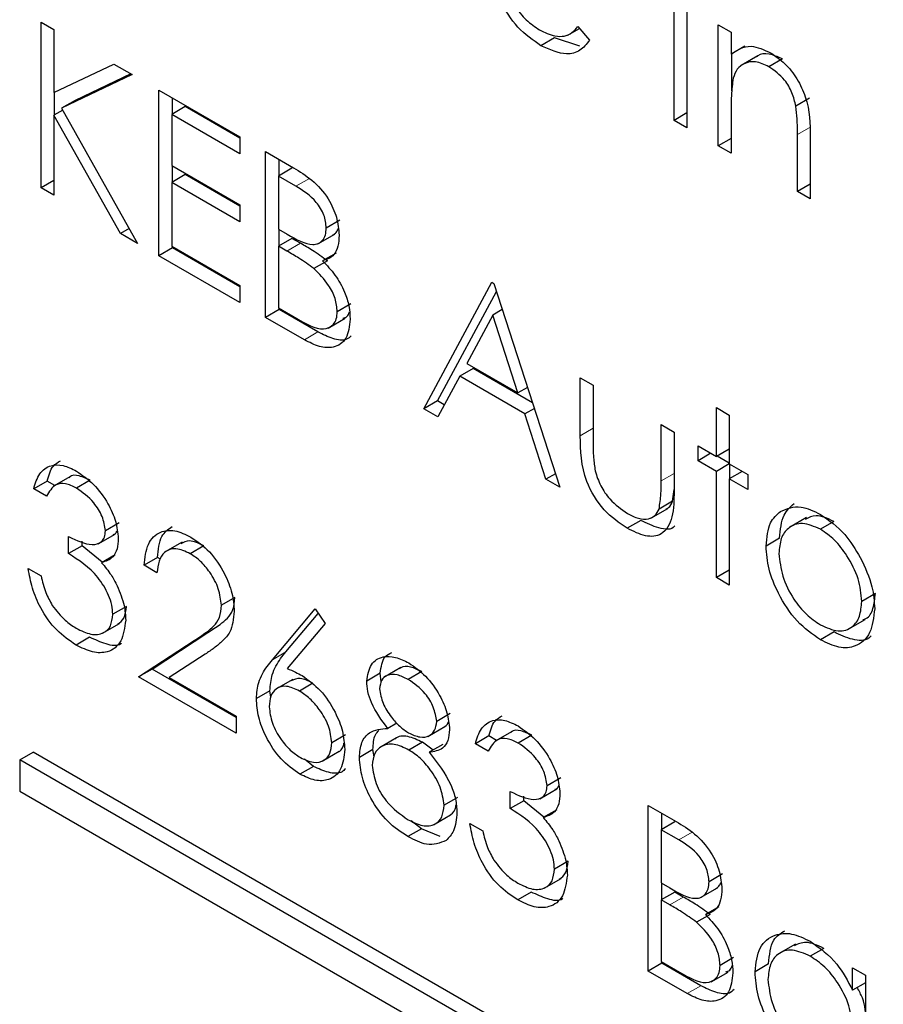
# Paper-space layout 'Blatt4' of a CAD drawing. Header units: millimetres. Extents: x 5 to 418, y 2 to 292.
# Tile 42 of 111: x 116.311 to 117.061, y 192.192 to 193.048. Entities that reach past the tile are written whole.
import ezdxf

# ---------------------------------------------------------------- set-up
doc = ezdxf.new("R2010")
doc.units = ezdxf.units.MM

psp = doc.layouts.new('Blatt4')

# ---------------------------------------------------------------- linework, layer by layer
at = {"color": 7, "linetype": 'Continuous', "lineweight": 25}
for p, q in [((116.87954, 192.96007), (116.87954, 193.06532)), ((116.89074, 193.05886), (116.89074, 192.95361)), ((116.32947, 193.04551), (116.34067, 193.03905)), ((116.32947, 192.90148), (116.32947, 193.04551)), ((116.34067, 193.03905), (116.34067, 192.9842)), ((116.78724, 193.03415), (116.79734, 193.03998)), ((116.79604, 193.04151), (116.80599, 193.02974)), ((116.91792, 193.04317), (116.92912, 193.0367)), ((116.91792, 192.93791), (116.91792, 193.04317)), ((116.77567, 193.03179), (116.76389, 193.02499)), ((116.79774, 193.02463), (116.77567, 193.03179)), ((116.92912, 193.0367), (116.92912, 193.01772)), ((116.9409, 193.02452), (116.92912, 193.01772)), ((116.92971, 192.98566), (116.92971, 193.01806)), ((116.95244, 193.01628), (116.9377, 193.00777)), ((116.97363, 193.01353), (116.96185, 193.00673)), ((116.34067, 192.9842), (116.39266, 193.00903)), ((116.39266, 193.00903), (116.40862, 192.99982)), ((116.40862, 192.99982), (116.34734, 192.97057)), ((116.40751, 193.00046), (116.35912, 192.97737)), ((116.34126, 192.96486), (116.34126, 192.98448)), ((116.43181, 192.98643), (116.50217, 192.94581)), ((116.43181, 192.8424), (116.43181, 192.98643)), ((116.4436, 192.96554), (116.4436, 192.97963)), ((116.99714, 192.97924), (116.98536, 192.97244)), ((116.35912, 192.97737), (116.34734, 192.97057)), ((116.34734, 192.97057), (116.41342, 192.85302)), ((116.45479, 192.972), (116.443, 192.9652)), ((116.50217, 192.94465), (116.45479, 192.972)), ((116.34827, 192.96891), (116.34067, 192.96452)), ((116.34067, 192.96452), (116.34067, 192.89502)), ((116.39851, 192.86163), (116.34067, 192.96452)), ((116.443, 192.9652), (116.443, 192.92088)), ((116.50217, 192.93104), (116.443, 192.9652)), ((116.89074, 192.96653), (116.87954, 192.96007)), ((116.92912, 192.96951), (116.92912, 192.93145)), ((116.89074, 192.95361), (116.87954, 192.96007)), ((116.50217, 192.94581), (116.50217, 192.93104)), ((116.98668, 192.89822), (116.98668, 192.94773)), ((116.99787, 192.94551), (116.99787, 192.89176)), ((116.92912, 192.94438), (116.91792, 192.93791)), ((116.92912, 192.93145), (116.91792, 192.93791)), ((116.52456, 192.93289), (116.54889, 192.91884)), ((116.52456, 192.78886), (116.52456, 192.93289)), ((116.443, 192.92088), (116.50217, 192.88672)), ((116.4436, 192.90645), (116.4436, 192.92054)), ((116.53634, 192.912), (116.53634, 192.92609)), ((116.45479, 192.91291), (116.443, 192.90611)), ((116.50217, 192.88556), (116.45479, 192.91291)), ((116.54753, 192.91846), (116.53575, 192.91166)), ((116.53575, 192.91166), (116.53575, 192.86549)), ((116.55094, 192.90289), (116.53575, 192.91166)), ((116.34067, 192.90794), (116.32947, 192.90148)), ((116.443, 192.90611), (116.443, 192.85071)), ((116.50217, 192.87195), (116.443, 192.90611)), ((116.99787, 192.90468), (116.98668, 192.89822)), ((116.34067, 192.89502), (116.32947, 192.90148)), ((116.99787, 192.89176), (116.98668, 192.89822)), ((116.50217, 192.88672), (116.50217, 192.87195)), ((116.58911, 192.87328), (116.57732, 192.86648)), ((116.40611, 192.86602), (116.39851, 192.86163)), ((116.41342, 192.85302), (116.39851, 192.86163)), ((116.53575, 192.86549), (116.54327, 192.86115)), ((116.53634, 192.85106), (116.53634, 192.86515)), ((116.56991, 192.85273), (116.58465, 192.86124)), ((116.443, 192.85071), (116.50217, 192.81656)), ((116.54753, 192.85752), (116.53575, 192.85072)), ((116.53575, 192.85072), (116.53575, 192.79717)), ((116.54317, 192.84644), (116.53575, 192.85072)), ((116.55495, 192.85324), (116.54753, 192.85752)), ((116.4436, 192.8492), (116.43181, 192.8424)), ((116.50217, 192.80178), (116.43181, 192.8424)), ((116.4436, 192.8492), (116.4436, 192.85037)), ((116.50217, 192.81539), (116.4436, 192.8492)), ((116.58589, 192.84476), (116.5741, 192.83796)), ((116.57829, 192.83807), (116.56651, 192.83126)), ((116.50217, 192.81656), (116.50217, 192.80178)), ((116.66207, 192.70947), (116.72124, 192.81935)), ((116.72124, 192.81935), (116.72284, 192.81842)), ((116.72284, 192.81842), (116.7804, 192.64116)), ((116.67386, 192.71628), (116.7251, 192.81144)), ((116.5987, 192.80055), (116.58692, 192.79374)), ((116.53634, 192.79566), (116.52456, 192.78886)), ((116.53575, 192.79717), (116.55169, 192.78797)), ((116.53634, 192.79566), (116.53634, 192.79683)), ((116.57007, 192.77619), (116.53634, 192.79566)), ((116.72191, 192.79088), (116.69933, 192.7489)), ((116.73022, 192.79568), (116.72191, 192.79088)), ((116.7439, 192.72317), (116.72191, 192.79088)), ((116.55829, 192.76939), (116.52456, 192.78886)), ((116.57906, 192.77954), (116.59379, 192.78804)), ((116.69933, 192.7489), (116.7439, 192.72317)), ((116.70504, 192.74444), (116.69326, 192.73764)), ((116.75651, 192.71472), (116.70504, 192.74444)), ((116.69326, 192.73764), (116.67429, 192.70242)), ((116.7498, 192.705), (116.69326, 192.73764)), ((116.79799, 192.73626), (116.80919, 192.7298)), ((116.79799, 192.68597), (116.79799, 192.73626)), ((116.75221, 192.72797), (116.7439, 192.72317)), ((116.80919, 192.7298), (116.80919, 192.68098)), ((116.67386, 192.71628), (116.66207, 192.70947)), ((116.67988, 192.7128), (116.67386, 192.71628)), ((116.67429, 192.70242), (116.66207, 192.70947)), ((116.75811, 192.7098), (116.7498, 192.705)), ((116.91632, 192.71042), (116.92752, 192.70396)), ((116.91632, 192.66795), (116.91632, 192.71042)), ((116.76824, 192.64819), (116.7498, 192.705)), ((116.92752, 192.70396), (116.92752, 192.66149)), ((116.86835, 192.69564), (116.87954, 192.68918)), ((116.86835, 192.64683), (116.86835, 192.69564)), ((116.87954, 192.68918), (116.87954, 192.63794)), ((116.90033, 192.67718), (116.91632, 192.66795)), ((116.90033, 192.66426), (116.90033, 192.67718)), ((116.92752, 192.67441), (116.91632, 192.66795)), ((116.91153, 192.67072), (116.90033, 192.66426)), ((116.91632, 192.65502), (116.90033, 192.66426)), ((116.92752, 192.66217), (116.91691, 192.66829)), ((116.92752, 192.66149), (116.91632, 192.65502)), ((116.91632, 192.5627), (116.91632, 192.65502)), ((116.92752, 192.66149), (116.94351, 192.65226)), ((116.93871, 192.65503), (116.92752, 192.64856)), ((116.92811, 192.6489), (116.92811, 192.66115)), ((116.33486, 192.64663), (116.32308, 192.63983)), ((116.34158, 192.64275), (116.33486, 192.64663)), ((116.35515, 192.65058), (116.34042, 192.64208)), ((116.37214, 192.64727), (116.36035, 192.64046)), ((116.77656, 192.65299), (116.76824, 192.64819)), ((116.7804, 192.64116), (116.76824, 192.64819)), ((116.92752, 192.64856), (116.92752, 192.55624)), ((116.94351, 192.63933), (116.92752, 192.64856)), ((116.94351, 192.65226), (116.94351, 192.63933)), ((116.33427, 192.63336), (116.32308, 192.63983)), ((116.87829, 192.62905), (116.87954, 192.63919)), ((116.87829, 192.62905), (116.8665, 192.62224)), ((116.85935, 192.61436), (116.87408, 192.62287)), ((116.85063, 192.61238), (116.83884, 192.60558)), ((116.99463, 192.61481), (116.9799, 192.60631)), ((117.01845, 192.61152), (117.00667, 192.60472)), ((116.39722, 192.6102), (116.38544, 192.60339)), ((116.35346, 192.58351), (116.35346, 192.59828)), ((116.36524, 192.59031), (116.36524, 192.59436)), ((116.37904, 192.59205), (116.39377, 192.60055)), ((116.97128, 192.59692), (116.9595, 192.59011)), ((116.36524, 192.59031), (116.35346, 192.58351)), ((116.38272, 192.57603), (116.36524, 192.59031)), ((116.45199, 192.59357), (116.43726, 192.58506)), ((116.4709, 192.59025), (116.45912, 192.58345)), ((116.39385, 192.58245), (116.38207, 192.57565)), ((116.4308, 192.58016), (116.41902, 192.57336)), ((116.43318, 192.57879), (116.4308, 192.58016)), ((116.31828, 192.57058), (116.32947, 192.56412)), ((116.43021, 192.5669), (116.41902, 192.57336)), ((116.92752, 192.56916), (116.91632, 192.5627)), ((116.92752, 192.55624), (116.91632, 192.5627)), ((116.49796, 192.54543), (116.48618, 192.53863)), ((117.05443, 192.54883), (117.04265, 192.54202)), ((116.40362, 192.53769), (116.39183, 192.53089)), ((116.5305, 192.49129), (116.56773, 192.53552)), ((116.56773, 192.53552), (116.57635, 192.52273)), ((116.54229, 192.49809), (116.57042, 192.53152)), ((117.03074, 192.51778), (117.04547, 192.52628)), ((116.38282, 192.51433), (116.39755, 192.52283)), ((116.57635, 192.52273), (116.54339, 192.48356)), ((116.37166, 192.5109), (116.35988, 192.5041)), ((116.42601, 192.48322), (116.47438, 192.5149)), ((117.0185, 192.51547), (117.00672, 192.50867)), ((116.41422, 192.47642), (116.46259, 192.5081)), ((116.47214, 192.49622), (116.44093, 192.47577)), ((116.42601, 192.48322), (116.41422, 192.47642)), ((116.49897, 192.4411), (116.42601, 192.48322)), ((116.6421, 192.48453), (116.62737, 192.47602)), ((116.49897, 192.42749), (116.41422, 192.47642)), ((116.44093, 192.47577), (116.49897, 192.44226)), ((116.54815, 192.47421), (116.53342, 192.46571)), ((116.62429, 192.47952), (116.6125, 192.47271)), ((116.62514, 192.47219), (116.62429, 192.47952)), ((116.66022, 192.48096), (116.64843, 192.47416)), ((116.56575, 192.47087), (116.55396, 192.46407)), ((116.52835, 192.4643), (116.51656, 192.4575)), ((116.52909, 192.45878), (116.52835, 192.4643)), ((116.49897, 192.44226), (116.49897, 192.42749)), ((116.68505, 192.44453), (116.67327, 192.43772)), ((116.6386, 192.43622), (116.63072, 192.43167)), ((116.6657, 192.42466), (116.68044, 192.43317)), ((116.59391, 192.42594), (116.58212, 192.41913)), ((116.63831, 192.42334), (116.62358, 192.41483)), ((116.71863, 192.42508), (116.70685, 192.41828)), ((116.72535, 192.4212), (116.71863, 192.42508)), ((116.73892, 192.42904), (116.72419, 192.42053)), ((116.75591, 192.42572), (116.74413, 192.41892)), ((116.66094, 192.41961), (116.64916, 192.41281)), ((116.67015, 192.41284), (116.66094, 192.41961)), ((116.67853, 192.41768), (116.66675, 192.41088)), ((116.71804, 192.41182), (116.70685, 192.41828)), ((116.31093, 192.40423), (116.32272, 192.41104)), ((118.91544, 190.91429), (116.32272, 192.41104)), ((116.57379, 192.40326), (116.58852, 192.41177)), ((116.61789, 192.41322), (116.60611, 192.40641)), ((116.61885, 192.40692), (116.61789, 192.41322)), ((118.90366, 190.90748), (116.31093, 192.40423)), ((116.31093, 192.40423), (116.31093, 192.37701)), ((116.56612, 192.39864), (116.55434, 192.39184)), ((116.56612, 192.39864), (116.5584, 192.40502)), ((116.781, 192.38865), (116.76921, 192.38185)), ((116.31093, 192.37701), (118.90366, 190.88027)), ((116.69145, 192.37168), (116.67966, 192.36487)), ((116.73723, 192.36196), (116.73723, 192.37674)), ((116.74901, 192.36877), (116.74901, 192.37281)), ((116.76281, 192.3705), (116.77754, 192.37901)), ((116.74901, 192.36877), (116.73723, 192.36196)), ((116.76649, 192.35448), (116.74901, 192.36877)), ((116.85716, 192.36474), (116.88149, 192.3507)), ((116.85716, 192.22072), (116.85716, 192.36474)), ((116.67046, 192.34788), (116.68519, 192.35638)), ((116.77762, 192.36091), (116.76584, 192.3541)), ((116.86894, 192.34385), (116.86894, 192.35794)), ((116.66009, 192.34439), (116.65109, 192.35122)), ((116.70205, 192.34903), (116.71324, 192.34257)), ((116.88014, 192.35031), (116.86835, 192.34351)), ((116.66009, 192.34439), (116.64831, 192.33759)), ((116.67616, 192.33781), (116.66009, 192.34439)), ((116.86835, 192.34351), (116.86835, 192.29735)), ((116.88354, 192.33474), (116.86835, 192.34351)), ((116.78739, 192.31614), (116.77561, 192.30934)), ((116.92171, 192.30514), (116.90993, 192.29833)), ((116.76659, 192.29278), (116.78132, 192.30129)), ((116.86835, 192.29735), (116.87587, 192.29301)), ((116.86894, 192.28292), (116.86894, 192.29701)), ((116.75544, 192.28935), (116.74365, 192.28255)), ((116.88014, 192.28938), (116.86835, 192.28258)), ((116.88756, 192.2851), (116.88014, 192.28938)), ((116.90252, 192.28459), (116.91725, 192.29309)), ((116.86835, 192.28258), (116.86835, 192.22903)), ((116.87577, 192.27829), (116.86835, 192.28258)), ((116.91089, 192.26992), (116.89911, 192.26312)), ((116.91849, 192.27662), (116.9067, 192.26981)), ((116.98496, 192.2442), (116.97023, 192.2357)), ((117.00971, 192.24043), (116.99792, 192.23363)), ((116.86894, 192.22752), (116.85716, 192.22072)), ((116.86835, 192.22903), (116.88429, 192.21982)), ((116.86894, 192.22752), (116.86894, 192.22868)), ((116.90267, 192.20805), (116.86894, 192.22752)), ((116.93131, 192.2324), (116.91952, 192.2256)), ((116.96169, 192.22689), (116.9499, 192.22009)), ((116.89089, 192.20124), (116.85716, 192.22072)), ((116.91166, 192.21139), (116.92639, 192.21989)), ((117.03465, 192.20403), (117.03465, 192.2235)), ((117.03465, 192.2235), (117.04585, 192.21704)), ((117.04585, 192.21049), (117.03465, 192.20403)), ((117.04585, 192.21704), (117.04585, 192.11179))]:
    psp.add_line(p, q, dxfattribs=at)
at = {"color": 7, "linetype": 'Continuous', "lineweight": 18}
for p, q in [((116.99847, 192.95453), (116.98668, 192.94773)), ((116.56273, 192.90969), (116.55094, 192.90289)), ((116.55495, 192.85324), (116.54317, 192.84644)), ((116.57007, 192.77619), (116.55829, 192.76939)), ((116.80919, 192.69243), (116.79799, 192.68597)), ((116.87954, 192.65329), (116.86835, 192.64683)), ((116.47438, 192.5149), (116.46259, 192.5081)), ((116.54229, 192.49809), (116.5305, 192.49129)), ((116.89533, 192.34154), (116.88354, 192.33474)), ((116.88756, 192.2851), (116.87577, 192.27829)), ((116.90267, 192.20805), (116.89089, 192.20124))]:
    psp.add_line(p, q, dxfattribs=at)
at = {"color": 7, "linetype": 'Continuous', "lineweight": 25}
for points, knots in [([(116.76389, 193.02499), (116.75695, 193.02971), (116.74311, 193.03914), (116.7282, 193.06311), (116.71953, 193.0861), (116.71854, 193.09913), (116.71804, 193.10564)], [0, 0, 0, 0, 0.279885, 0.558859, 0.779462, 1, 1, 1, 1]), ([(116.72923, 193.0967), (116.72981, 193.09066), (116.73095, 193.07861), (116.73977, 193.06062), (116.75084, 193.04655), (116.7586, 193.04133), (116.76249, 193.03872)], [0, 0, 0, 0, 0.279963, 0.559359, 0.779526, 1, 1, 1, 1]), ([(116.76249, 193.03872), (116.76708, 193.03659), (116.77465, 193.03307), (116.7843, 193.0328), (116.79098, 193.03595), (116.79435, 193.03965), (116.79604, 193.04151)], [0, 0, 0, 0, 0.339465, 0.559626, 0.779498, 1, 1, 1, 1]), ([(116.80599, 193.02974), (116.80344, 193.02644), (116.79836, 193.01986), (116.78402, 193.01591), (116.77152, 193.02155), (116.76389, 193.02499)], [0, 0, 0, 0, 0.280919, 0.561407, 1, 1, 1, 1]), ([(116.92912, 193.01772), (116.93443, 193.02127), (116.94395, 193.02762), (116.95772, 193.02131), (116.96379, 193.01853)], [0, 0, 0, 0, 0.559141, 1, 1, 1, 1]), ([(116.97363, 193.01353), (116.96973, 193.01527), (116.96191, 193.01875), (116.95428, 193.01791), (116.95146, 193.0155), (116.95111, 193.0152)], [0, 0, 0, 0, 0.46626, 0.932968, 1, 1, 1, 1]), ([(116.96379, 193.01853), (116.96788, 193.01576), (116.97605, 193.01022), (116.98678, 192.99644), (116.99766, 192.97334), (116.99779, 192.95699), (116.99787, 192.94551)], [0, 0, 0, 0, 0.187021, 0.37389, 0.56061, 1, 1, 1, 1]), ([(116.96185, 193.00673), (116.95789, 193.00853), (116.94999, 193.01215), (116.94072, 193.0101), (116.93397, 193.00511), (116.93188, 192.99954), (116.93084, 192.99676)], [0, 0, 0, 0, 0.279553, 0.559373, 0.779703, 1, 1, 1, 1]), ([(116.98536, 192.97244), (116.98446, 192.97631), (116.98268, 192.98402), (116.97457, 192.99792), (116.96667, 193.00339), (116.96185, 193.00673)], [0, 0, 0, 0, 0.281192, 0.561331, 1, 1, 1, 1]), ([(116.93084, 192.99676), (116.93022, 192.99187), (116.9291, 192.98314), (116.92911, 192.97368), (116.92912, 192.96951)], [0, 0, 0, 0, 0.559658, 1, 1, 1, 1]), ([(116.98668, 192.94773), (116.9867, 192.95221), (116.98675, 192.96021), (116.98578, 192.9687), (116.98536, 192.97244)], [0, 0, 0, 0, 0.560255, 1, 1, 1, 1]), ([(116.54889, 192.91884), (116.55423, 192.91563), (116.56487, 192.90923), (116.57893, 192.89377), (116.58711, 192.87558), (116.58805, 192.86538), (116.58852, 192.86028)], [0, 0, 0, 0, 0.281317, 0.559922, 0.779935, 1, 1, 1, 1]), ([(116.57732, 192.86648), (116.57696, 192.87023), (116.57642, 192.87588), (116.57247, 192.88365), (116.56502, 192.89411), (116.55719, 192.89899), (116.55094, 192.90289)], [0, 0, 0, 0, 0.249284, 0.374925, 0.500645, 1, 1, 1, 1]), ([(116.54327, 192.86115), (116.5511, 192.85665), (116.5609, 192.85102), (116.57056, 192.85275), (116.57431, 192.85559), (116.57687, 192.86015), (116.57717, 192.86437), (116.57732, 192.86648)], [0, 0, 0, 0, 0.498607, 0.624009, 0.749401, 0.874736, 1, 1, 1, 1]), ([(116.58852, 192.86028), (116.58831, 192.857), (116.58788, 192.85045), (116.58377, 192.84127), (116.57776, 192.83921), (116.5741, 192.83796)], [0, 0, 0, 0, 0.280867, 0.561527, 1, 1, 1, 1]), ([(116.58306, 192.86056), (116.5841, 192.86115), (116.5861, 192.86231), (116.58713, 192.86477), (116.58763, 192.86597)], [0, 0, 0, 0, 0.513084, 1, 1, 1, 1]), ([(116.57829, 192.83807), (116.57395, 192.84119), (116.5662, 192.84677), (116.55839, 192.85126), (116.55495, 192.85324)], [0, 0, 0, 0, 0.559734, 1, 1, 1, 1]), ([(116.56651, 192.83126), (116.56217, 192.83439), (116.55442, 192.83997), (116.54661, 192.84446), (116.54317, 192.84644)], [0, 0, 0, 0, 0.559734, 1, 1, 1, 1]), ([(116.5741, 192.83796), (116.57784, 192.83405), (116.5853, 192.82625), (116.59316, 192.81206), (116.59742, 192.79859), (116.59788, 192.79105), (116.59811, 192.78728)], [0, 0, 0, 0, 0.280382, 0.559606, 0.779765, 1, 1, 1, 1]), ([(116.58692, 192.79374), (116.58654, 192.79749), (116.5858, 192.80499), (116.57858, 192.81943), (116.57108, 192.82678), (116.56651, 192.83126)], [0, 0, 0, 0, 0.279944, 0.560429, 1, 1, 1, 1]), ([(116.55169, 192.78797), (116.55984, 192.78328), (116.57206, 192.77624), (116.58281, 192.78108), (116.58641, 192.78721), (116.58675, 192.79156), (116.58692, 192.79374)], [0, 0, 0, 0, 0.49936, 0.748736, 0.874399, 1, 1, 1, 1]), ([(116.59183, 192.78809), (116.59309, 192.78846), (116.59571, 192.78921), (116.59685, 192.79211), (116.59744, 192.79362)], [0, 0, 0, 0, 0.481247, 1, 1, 1, 1]), ([(116.59811, 192.78728), (116.59737, 192.78125), (116.59589, 192.76919), (116.58467, 192.76197), (116.57146, 192.76265), (116.56268, 192.76714), (116.55829, 192.76939)], [0, 0, 0, 0, 0.279141, 0.558654, 0.779059, 1, 1, 1, 1]), ([(116.59906, 192.77273), (116.59779, 192.77161), (116.59377, 192.76809), (116.58307, 192.76973), (116.57441, 192.77404), (116.57007, 192.77619)], [0, 0, 0, 0, 0.189252, 0.594134, 1, 1, 1, 1]), ([(116.83884, 192.60558), (116.83191, 192.61022), (116.81808, 192.61946), (116.7987, 192.65171), (116.79826, 192.67296), (116.79799, 192.68597)], [0, 0, 0, 0, 0.28097, 0.559785, 1, 1, 1, 1]), ([(116.80919, 192.68098), (116.80917, 192.67636), (116.80915, 192.6681), (116.81041, 192.65924), (116.81096, 192.65535)], [0, 0, 0, 0, 0.560377, 1, 1, 1, 1]), ([(116.33486, 192.64663), (116.33617, 192.65155), (116.33831, 192.65963), (116.3442, 192.66291), (116.3465, 192.66419)], [0, 0, 0, 0, 0.609349, 1, 1, 1, 1]), ([(116.32308, 192.63983), (116.32451, 192.64454), (116.32738, 192.65394), (116.33691, 192.66068), (116.34845, 192.66105), (116.35628, 192.65723), (116.3602, 192.65532)], [0, 0, 0, 0, 0.280288, 0.55968, 0.779747, 1, 1, 1, 1]), ([(116.3602, 192.65532), (116.36525, 192.65178), (116.37535, 192.6447), (116.38743, 192.62848), (116.3951, 192.61149), (116.39612, 192.60174), (116.39663, 192.59687)], [0, 0, 0, 0, 0.280085, 0.559868, 0.780099, 1, 1, 1, 1]), ([(116.81096, 192.65535), (116.81234, 192.65102), (116.81509, 192.64237), (116.82512, 192.62817), (116.83371, 192.62213), (116.83894, 192.61845)], [0, 0, 0, 0, 0.280117, 0.560544, 1, 1, 1, 1]), ([(116.37214, 192.64727), (116.36897, 192.64873), (116.36263, 192.65166), (116.35585, 192.65207), (116.35399, 192.64971), (116.35384, 192.64952)], [0, 0, 0, 0, 0.479358, 0.957166, 1, 1, 1, 1]), ([(116.8665, 192.62224), (116.86718, 192.6266), (116.8684, 192.6344), (116.86837, 192.64302), (116.86835, 192.64683)], [0, 0, 0, 0, 0.559371, 1, 1, 1, 1]), ([(116.36035, 192.64046), (116.35711, 192.64204), (116.35063, 192.64518), (116.34032, 192.64393), (116.33657, 192.63737), (116.33427, 192.63336)], [0, 0, 0, 0, 0.280636, 0.560364, 1, 1, 1, 1]), ([(116.38544, 192.60339), (116.38481, 192.60753), (116.38354, 192.61583), (116.37399, 192.63067), (116.36552, 192.63675), (116.36035, 192.64046)], [0, 0, 0, 0, 0.278859, 0.560074, 1, 1, 1, 1]), ([(116.87954, 192.63794), (116.87944, 192.63014), (116.87924, 192.61462), (116.87047, 192.59915), (116.85487, 192.5975), (116.84419, 192.60288), (116.83884, 192.60558)], [0, 0, 0, 0, 0.281501, 0.559646, 0.779298, 1, 1, 1, 1]), ([(116.87242, 192.62236), (116.87319, 192.62268), (116.8759, 192.6238), (116.87729, 192.62686), (116.87829, 192.62905)], [0, 0, 0, 0, 0.285818, 1, 1, 1, 1]), ([(116.83894, 192.61845), (116.84219, 192.61679), (116.84867, 192.61349), (116.85697, 192.61321), (116.86327, 192.61609), (116.86542, 192.62019), (116.8665, 192.62224)], [0, 0, 0, 0, 0.28027, 0.560007, 0.780074, 1, 1, 1, 1]), ([(116.9595, 192.59011), (116.96016, 192.59749), (116.96134, 192.61067), (116.96873, 192.61731), (116.97199, 192.62023)], [0, 0, 0, 0, 0.559285, 1, 1, 1, 1]), ([(116.97128, 192.59692), (116.97194, 192.60429), (116.97312, 192.61748), (116.98052, 192.62411), (116.98377, 192.62704)], [0, 0, 0, 0, 0.559285, 1, 1, 1, 1]), ([(116.97199, 192.62023), (116.97762, 192.62262), (116.9877, 192.6269), (117.0009, 192.62046), (117.00672, 192.61761)], [0, 0, 0, 0, 0.55888, 1, 1, 1, 1]), ([(116.88013, 192.60776), (116.88008, 192.60768), (116.87754, 192.60364), (116.86613, 192.60501), (116.8558, 192.60992), (116.85063, 192.61238)], [0, 0, 0, 0, 0.010224, 0.503933, 1, 1, 1, 1]), ([(117.01845, 192.61152), (117.01303, 192.61403), (117.00342, 192.61849), (116.99652, 192.61483), (116.99351, 192.61323)], [0, 0, 0, 0, 0.5643768, 1, 1, 1, 1]), ([(117.00672, 192.61761), (117.01412, 192.61245), (117.02734, 192.60322), (117.03706, 192.5873), (117.04135, 192.58028)], [0, 0, 0, 0, 0.559182, 1, 1, 1, 1]), ([(116.35346, 192.59828), (116.3605, 192.59497), (116.37107, 192.59), (116.3814, 192.59248), (116.38494, 192.59761), (116.38527, 192.60146), (116.38544, 192.60339)], [0, 0, 0, 0, 0.499418, 0.749016, 0.874544, 1, 1, 1, 1]), ([(116.39201, 192.60029), (116.39268, 192.60041), (116.39435, 192.6007), (116.39509, 192.60242), (116.39554, 192.60346)], [0, 0, 0, 0, 0.399149, 1, 1, 1, 1]), ([(116.41902, 192.57336), (116.41975, 192.57994), (116.4212, 192.59309), (116.43184, 192.60295), (116.44538, 192.60474), (116.45492, 192.60017), (116.45969, 192.59789)], [0, 0, 0, 0, 0.280029, 0.559515, 0.779668, 1, 1, 1, 1]), ([(116.4308, 192.58016), (116.43141, 192.58693), (116.43253, 192.59939), (116.44009, 192.60478), (116.44354, 192.60724)], [0, 0, 0, 0, 0.54369, 1, 1, 1, 1]), ([(117.00667, 192.60472), (117.00134, 192.60704), (116.99069, 192.61169), (116.97902, 192.60693), (116.97177, 192.59745), (116.97105, 192.58819), (116.97069, 192.58356)], [0, 0, 0, 0, 0.279484, 0.559256, 0.779547, 1, 1, 1, 1]), ([(117.04265, 192.54202), (117.04203, 192.54853), (117.04081, 192.56156), (117.03096, 192.5808), (117.01923, 192.59614), (117.01086, 192.60186), (117.00667, 192.60472)], [0, 0, 0, 0, 0.279586, 0.559398, 0.779653, 1, 1, 1, 1]), ([(116.39663, 192.59687), (116.39643, 192.59366), (116.39602, 192.58724), (116.39153, 192.57878), (116.38565, 192.57684), (116.38207, 192.57565)], [0, 0, 0, 0, 0.280508, 0.560792, 1, 1, 1, 1]), ([(116.4709, 192.59025), (116.46655, 192.59238), (116.45884, 192.59615), (116.45327, 192.5933), (116.45084, 192.59205)], [0, 0, 0, 0, 0.56442, 1, 1, 1, 1]), ([(116.45969, 192.59789), (116.46526, 192.59408), (116.47637, 192.58647), (116.48871, 192.56761), (116.49619, 192.54906), (116.49698, 192.53857), (116.49737, 192.53332)], [0, 0, 0, 0, 0.27989, 0.559224, 0.779582, 1, 1, 1, 1]), ([(116.45912, 192.58345), (116.45486, 192.58541), (116.44635, 192.58932), (116.43672, 192.58589), (116.43154, 192.57761), (116.43065, 192.57047), (116.43021, 192.5669)], [0, 0, 0, 0, 0.2796987, 0.5588466, 0.7791762, 1, 1, 1, 1]), ([(117.00672, 192.50867), (116.99973, 192.51352), (116.98577, 192.5232), (116.97041, 192.54702), (116.961, 192.57031), (116.96, 192.58351), (116.9595, 192.59011)], [0, 0, 0, 0, 0.279776, 0.559179, 0.779592, 1, 1, 1, 1]), ([(116.39183, 192.53089), (116.39165, 192.5335), (116.39129, 192.53874), (116.3874, 192.55006), (116.3758, 192.56917), (116.3624, 192.57777), (116.35346, 192.58351)], [0, 0, 0, 0, 0.125587, 0.251191, 0.500605, 1, 1, 1, 1]), ([(116.48618, 192.53863), (116.48565, 192.54338), (116.4846, 192.55291), (116.47699, 192.56673), (116.46822, 192.57739), (116.46216, 192.58143), (116.45912, 192.58345)], [0, 0, 0, 0, 0.279126, 0.558978, 0.77935, 1, 1, 1, 1]), ([(116.97069, 192.58356), (116.97136, 192.57709), (116.97269, 192.56416), (116.98221, 192.54487), (116.99423, 192.53009), (117.00252, 192.52445), (117.00667, 192.52162)], [0, 0, 0, 0, 0.279618, 0.559167, 0.779512, 1, 1, 1, 1]), ([(117.04135, 192.58028), (117.04538, 192.57169), (117.05258, 192.55631), (117.05346, 192.54197), (117.05384, 192.53565)], [0, 0, 0, 0, 0.559216, 1, 1, 1, 1]), ([(116.35988, 192.5041), (116.35416, 192.50798), (116.34273, 192.51573), (116.32922, 192.53458), (116.32138, 192.55366), (116.31931, 192.56494), (116.31828, 192.57058)], [0, 0, 0, 0, 0.279886, 0.558979, 0.779263, 1, 1, 1, 1]), ([(116.38207, 192.57565), (116.38497, 192.57222), (116.39016, 192.5661), (116.39392, 192.55878), (116.39558, 192.55556)], [0, 0, 0, 0, 0.559795, 1, 1, 1, 1]), ([(116.32947, 192.56412), (116.33061, 192.55927), (116.33265, 192.55063), (116.33723, 192.54225), (116.33924, 192.53857)], [0, 0, 0, 0, 0.560694, 1, 1, 1, 1]), ([(116.39558, 192.55556), (116.39797, 192.54977), (116.40225, 192.53942), (116.40279, 192.52987), (116.40303, 192.52567)], [0, 0, 0, 0, 0.559419, 1, 1, 1, 1]), ([(116.47438, 192.5149), (116.47797, 192.51721), (116.4839, 192.52102), (116.49153, 192.52721), (116.49695, 192.53426), (116.49763, 192.54171), (116.49796, 192.54543)], [0, 0, 0, 0, 0.340542, 0.56085, 0.780599, 1, 1, 1, 1]), ([(117.04361, 192.52624), (117.04453, 192.52645), (117.04883, 192.52747), (117.05306, 192.53551), (117.05397, 192.54439), (117.05443, 192.54883)], [0, 0, 0, 0, 0.1191233, 0.5596605, 1, 1, 1, 1]), ([(116.33924, 192.53857), (116.34283, 192.53391), (116.34924, 192.52558), (116.35676, 192.52084), (116.36008, 192.51875)], [0, 0, 0, 0, 0.558748, 1, 1, 1, 1]), ([(116.39597, 192.52213), (116.3981, 192.52363), (116.40252, 192.52676), (116.40324, 192.53396), (116.40362, 192.53769)], [0, 0, 0, 0, 0.480676, 1, 1, 1, 1]), ([(116.46259, 192.5081), (116.46619, 192.51041), (116.47211, 192.51421), (116.47974, 192.52041), (116.48517, 192.52746), (116.48584, 192.53491), (116.48618, 192.53863)], [0, 0, 0, 0, 0.340542, 0.56085, 0.780599, 1, 1, 1, 1]), ([(117.00667, 192.52162), (117.01195, 192.51927), (117.02252, 192.51456), (117.03446, 192.51864), (117.04143, 192.52836), (117.04224, 192.53747), (117.04265, 192.54202)], [0, 0, 0, 0, 0.279745, 0.559113, 0.779606, 1, 1, 1, 1]), ([(117.05384, 192.53565), (117.05298, 192.52814), (117.05127, 192.51311), (117.0387, 192.50239), (117.02311, 192.50065), (117.01219, 192.50599), (117.00672, 192.50867)], [0, 0, 0, 0, 0.279521, 0.559381, 0.779507, 1, 1, 1, 1]), ([(116.40303, 192.52567), (116.40213, 192.51911), (116.40034, 192.50601), (116.38864, 192.49723), (116.37437, 192.49702), (116.36471, 192.50174), (116.35988, 192.5041)], [0, 0, 0, 0, 0.279304, 0.558838, 0.779277, 1, 1, 1, 1]), ([(116.36008, 192.51875), (116.3644, 192.51659), (116.37304, 192.51227), (116.38349, 192.51371), (116.39058, 192.51988), (116.39142, 192.52722), (116.39183, 192.53089)], [0, 0, 0, 0, 0.280599, 0.560151, 0.780303, 1, 1, 1, 1]), ([(116.49737, 192.53332), (116.49662, 192.52683), (116.49537, 192.51611), (116.48737, 192.50758), (116.48005, 192.50146), (116.47478, 192.49797), (116.47214, 192.49622)], [0, 0, 0, 0, 0.33837, 0.558748, 0.779361, 1, 1, 1, 1]), ([(116.39918, 192.5054), (116.39905, 192.50529), (116.39587, 192.50266), (116.38582, 192.50437), (116.37639, 192.50872), (116.37166, 192.5109)], [0, 0, 0, 0, 0.020663, 0.510016, 1, 1, 1, 1]), ([(117.05088, 192.5122), (117.05017, 192.51147), (117.04629, 192.50749), (117.0346, 192.50788), (117.02387, 192.51294), (117.0185, 192.51547)], [0, 0, 0, 0, 0.100871, 0.55006, 1, 1, 1, 1]), ([(116.51656, 192.4575), (116.517, 192.46239), (116.51773, 192.47046), (116.52169, 192.47916), (116.5258, 192.48559), (116.52894, 192.48939), (116.5305, 192.49129)], [0, 0, 0, 0, 0.339374, 0.559486, 0.779731, 1, 1, 1, 1]), ([(116.52835, 192.4643), (116.52879, 192.4692), (116.52951, 192.47727), (116.53347, 192.48596), (116.53759, 192.49239), (116.54072, 192.49619), (116.54229, 192.49809)], [0, 0, 0, 0, 0.339374, 0.559486, 0.779731, 1, 1, 1, 1]), ([(116.6125, 192.47271), (116.61339, 192.47797), (116.61516, 192.4885), (116.62545, 192.49452), (116.6372, 192.49432), (116.6451, 192.49049), (116.64906, 192.48857)], [0, 0, 0, 0, 0.2788058, 0.5584573, 0.7791595, 1, 1, 1, 1]), ([(116.62429, 192.47952), (116.625, 192.48504), (116.62612, 192.49378), (116.63204, 192.49662), (116.63422, 192.49767)], [0, 0, 0, 0, 0.632557, 1, 1, 1, 1]), ([(116.54339, 192.48356), (116.54579, 192.48261), (116.55007, 192.48091), (116.55441, 192.47853), (116.55631, 192.47748)], [0, 0, 0, 0, 0.55991, 1, 1, 1, 1]), ([(116.66022, 192.48096), (116.65699, 192.48253), (116.65055, 192.48565), (116.64364, 192.4859), (116.64124, 192.48373), (116.64084, 192.48336)], [0, 0, 0, 0, 0.454504, 0.907816, 1, 1, 1, 1]), ([(116.64906, 192.48857), (116.65403, 192.48507), (116.66397, 192.47807), (116.67564, 192.46183), (116.68303, 192.44512), (116.68398, 192.43555), (116.68446, 192.43077)], [0, 0, 0, 0, 0.279929, 0.559623, 0.779946, 1, 1, 1, 1]), ([(116.56575, 192.47087), (116.56189, 192.47281), (116.55471, 192.4764), (116.54934, 192.47406), (116.54686, 192.47297)], [0, 0, 0, 0, 0.538433, 1, 1, 1, 1]), ([(116.55631, 192.47748), (116.56178, 192.47361), (116.57271, 192.46586), (116.58487, 192.44729), (116.59223, 192.42895), (116.59295, 192.41862), (116.59331, 192.41345)], [0, 0, 0, 0, 0.279638, 0.559326, 0.779527, 1, 1, 1, 1]), ([(116.64843, 192.47416), (116.64516, 192.4758), (116.63861, 192.47907), (116.63058, 192.47839), (116.62475, 192.47435), (116.62405, 192.46882), (116.6237, 192.46605)], [0, 0, 0, 0, 0.280651, 0.560566, 0.78062, 1, 1, 1, 1]), ([(116.67327, 192.43772), (116.6726, 192.44181), (116.67126, 192.45001), (116.66207, 192.46488), (116.6536, 192.47064), (116.64843, 192.47416)], [0, 0, 0, 0, 0.278971, 0.559919, 1, 1, 1, 1]), ([(116.55396, 192.46407), (116.55016, 192.46589), (116.54257, 192.46952), (116.53386, 192.46696), (116.52857, 192.46035), (116.52803, 192.4538), (116.52775, 192.45052)], [0, 0, 0, 0, 0.2801275, 0.5595148, 0.7797192, 1, 1, 1, 1]), ([(116.63072, 192.43167), (116.62536, 192.43887), (116.61789, 192.44891), (116.61314, 192.46377), (116.61271, 192.46973), (116.6125, 192.47271)], [0, 0, 0, 0, 0.557752, 0.778932, 1, 1, 1, 1]), ([(116.6237, 192.46605), (116.62439, 192.46183), (116.6258, 192.45335), (116.6332, 192.44183), (116.64097, 192.43297), (116.64625, 192.42948), (116.64888, 192.42774)], [0, 0, 0, 0, 0.277721, 0.558224, 0.779072, 1, 1, 1, 1]), ([(116.55434, 192.39184), (116.54876, 192.39583), (116.5376, 192.40382), (116.525, 192.42279), (116.51786, 192.44158), (116.51699, 192.4522), (116.51656, 192.4575)], [0, 0, 0, 0, 0.27967, 0.559085, 0.779558, 1, 1, 1, 1]), ([(116.58212, 192.41913), (116.58155, 192.42398), (116.58039, 192.43369), (116.57221, 192.44752), (116.56319, 192.45799), (116.55704, 192.46204), (116.55396, 192.46407)], [0, 0, 0, 0, 0.2787544, 0.558605, 0.7791474, 1, 1, 1, 1]), ([(116.52775, 192.45052), (116.52829, 192.44579), (116.52936, 192.43631), (116.53715, 192.42268), (116.54591, 192.41226), (116.55193, 192.40826), (116.55494, 192.40626)], [0, 0, 0, 0, 0.279059, 0.55882, 0.779303, 1, 1, 1, 1]), ([(116.71863, 192.42508), (116.71994, 192.43), (116.72208, 192.43808), (116.72797, 192.44136), (116.73027, 192.44264)], [0, 0, 0, 0, 0.609349, 1, 1, 1, 1]), ([(116.60611, 192.40641), (116.60652, 192.41099), (116.60734, 192.42013), (116.61571, 192.43024), (116.62503, 192.43113), (116.63072, 192.43167)], [0, 0, 0, 0, 0.279987, 0.559901, 1, 1, 1, 1]), ([(116.64888, 192.42774), (116.65219, 192.42623), (116.6588, 192.42323), (116.66681, 192.42444), (116.67205, 192.42947), (116.67286, 192.43498), (116.67327, 192.43772)], [0, 0, 0, 0, 0.280237, 0.5601454, 0.7804348, 1, 1, 1, 1]), ([(116.67892, 192.43238), (116.68076, 192.43344), (116.68275, 192.4346), (116.68334, 192.43729), (116.68338, 192.43749)], [0, 0, 0, 0, 0.924442, 1, 1, 1, 1]), ([(116.70685, 192.41828), (116.70828, 192.42299), (116.71115, 192.43239), (116.72069, 192.43913), (116.73222, 192.43951), (116.74005, 192.43569), (116.74398, 192.43378)], [0, 0, 0, 0, 0.2802877, 0.5596797, 0.7797465, 1, 1, 1, 1]), ([(116.74398, 192.43378), (116.74903, 192.43024), (116.75912, 192.42316), (116.7712, 192.40693), (116.77887, 192.38994), (116.77989, 192.38019), (116.7804, 192.37533)], [0, 0, 0, 0, 0.280085, 0.559868, 0.780099, 1, 1, 1, 1]), ([(116.61789, 192.41322), (116.61812, 192.41802), (116.61844, 192.4249), (116.62189, 192.42859), (116.62293, 192.4297)], [0, 0, 0, 0, 0.697882, 1, 1, 1, 1]), ([(116.66094, 192.41961), (116.65664, 192.42159), (116.64806, 192.42555), (116.63962, 192.42521), (116.63701, 192.42249), (116.63691, 192.42239)], [0, 0, 0, 0, 0.490788, 0.980826, 1, 1, 1, 1]), ([(116.68446, 192.43077), (116.68418, 192.42734), (116.68362, 192.42048), (116.6777, 192.41255), (116.6709, 192.41151), (116.66675, 192.41088)], [0, 0, 0, 0, 0.280159, 0.560243, 1, 1, 1, 1]), ([(116.74413, 192.41892), (116.74088, 192.42049), (116.73441, 192.42364), (116.72409, 192.42239), (116.72034, 192.41583), (116.71804, 192.41182)], [0, 0, 0, 0, 0.280636, 0.560364, 1, 1, 1, 1]), ([(116.75591, 192.42572), (116.75274, 192.42719), (116.7464, 192.43011), (116.73963, 192.43052), (116.73776, 192.42816), (116.73761, 192.42797)], [0, 0, 0, 0, 0.479358, 0.957166, 1, 1, 1, 1]), ([(116.55494, 192.40626), (116.55877, 192.40449), (116.56643, 192.40096), (116.57531, 192.40321), (116.58118, 192.40925), (116.58181, 192.41584), (116.58212, 192.41913)], [0, 0, 0, 0, 0.280018, 0.559853, 0.779987, 1, 1, 1, 1]), ([(116.58702, 192.41099), (116.5871, 192.41101), (116.58965, 192.41153), (116.59191, 192.41435), (116.5925, 192.41818), (116.59261, 192.4189)], [0, 0, 0, 0, 0.027326, 0.817479, 1, 1, 1, 1]), ([(116.64916, 192.41281), (116.64477, 192.41491), (116.63601, 192.4191), (116.62569, 192.417), (116.61857, 192.41069), (116.61772, 192.40324), (116.6173, 192.39952)], [0, 0, 0, 0, 0.280283, 0.560138, 0.780298, 1, 1, 1, 1]), ([(116.76921, 192.38185), (116.76858, 192.38598), (116.76731, 192.39428), (116.75776, 192.40912), (116.74929, 192.41521), (116.74413, 192.41892)], [0, 0, 0, 0, 0.278859, 0.560074, 1, 1, 1, 1]), ([(116.59331, 192.41345), (116.59267, 192.40723), (116.59138, 192.39479), (116.58074, 192.38634), (116.56775, 192.38555), (116.55881, 192.38974), (116.55434, 192.39184)], [0, 0, 0, 0, 0.279631, 0.55896, 0.779478, 1, 1, 1, 1]), ([(116.64831, 192.33759), (116.64227, 192.34151), (116.63024, 192.34933), (116.61619, 192.36912), (116.60771, 192.38922), (116.60664, 192.40069), (116.60611, 192.40641)], [0, 0, 0, 0, 0.280545, 0.559269, 0.779816, 1, 1, 1, 1]), ([(116.67966, 192.36487), (116.67893, 192.37008), (116.67746, 192.38052), (116.66861, 192.39513), (116.659, 192.40632), (116.65244, 192.41064), (116.64916, 192.41281)], [0, 0, 0, 0, 0.278303, 0.558509, 0.779146, 1, 1, 1, 1]), ([(116.66675, 192.41088), (116.67381, 192.40185), (116.68368, 192.38925), (116.69013, 192.37011), (116.69062, 192.36248), (116.69086, 192.35867)], [0, 0, 0, 0, 0.558271, 0.779089, 1, 1, 1, 1]), ([(116.59389, 192.39651), (116.59299, 192.3956), (116.58946, 192.39202), (116.57932, 192.39266), (116.57052, 192.39665), (116.56612, 192.39864)], [0, 0, 0, 0, 0.146573, 0.573283, 1, 1, 1, 1]), ([(116.6173, 192.39952), (116.618, 192.39431), (116.61941, 192.38387), (116.63094, 192.36453), (116.6418, 192.35693), (116.64843, 192.35229)], [0, 0, 0, 0, 0.279833, 0.560198, 1, 1, 1, 1]), ([(116.73723, 192.37674), (116.74428, 192.37342), (116.75484, 192.36845), (116.76517, 192.37094), (116.76871, 192.37606), (116.76904, 192.37992), (116.76921, 192.38185)], [0, 0, 0, 0, 0.499418, 0.749016, 0.874544, 1, 1, 1, 1]), ([(116.77579, 192.37874), (116.77645, 192.37886), (116.77812, 192.37915), (116.77886, 192.38088), (116.77931, 192.38192)], [0, 0, 0, 0, 0.3991494, 1, 1, 1, 1]), ([(116.7804, 192.37533), (116.7802, 192.37212), (116.7798, 192.3657), (116.7753, 192.35724), (116.76942, 192.35529), (116.76584, 192.3541)], [0, 0, 0, 0, 0.280508, 0.560792, 1, 1, 1, 1]), ([(116.64843, 192.35229), (116.65273, 192.35015), (116.6613, 192.34588), (116.67165, 192.34747), (116.67845, 192.35393), (116.67926, 192.36123), (116.67966, 192.36487)], [0, 0, 0, 0, 0.280602, 0.559962, 0.78018, 1, 1, 1, 1]), ([(116.6837, 192.35556), (116.68605, 192.35707), (116.68925, 192.35913), (116.68994, 192.36389), (116.69013, 192.36515)], [0, 0, 0, 0, 0.7364711, 1, 1, 1, 1]), ([(116.69086, 192.35867), (116.69035, 192.35283), (116.68946, 192.34239), (116.68387, 192.33677), (116.68141, 192.33429)], [0, 0, 0, 0, 0.559346, 1, 1, 1, 1]), ([(116.77561, 192.30934), (116.77543, 192.31196), (116.77506, 192.31719), (116.77118, 192.32852), (116.75957, 192.34762), (116.74617, 192.35623), (116.73723, 192.36196)], [0, 0, 0, 0, 0.125587, 0.251191, 0.500605, 1, 1, 1, 1]), ([(116.74365, 192.28255), (116.73793, 192.28643), (116.7265, 192.29419), (116.713, 192.31304), (116.70516, 192.33211), (116.70309, 192.34339), (116.70205, 192.34903)], [0, 0, 0, 0, 0.279886, 0.558979, 0.779263, 1, 1, 1, 1]), ([(116.76584, 192.3541), (116.76874, 192.35068), (116.77393, 192.34455), (116.7777, 192.33723), (116.77935, 192.33401)], [0, 0, 0, 0, 0.559795, 1, 1, 1, 1]), ([(116.88149, 192.3507), (116.88684, 192.34748), (116.89747, 192.34108), (116.91153, 192.32562), (116.91972, 192.30743), (116.92065, 192.29723), (116.92112, 192.29213)], [0, 0, 0, 0, 0.281317, 0.559922, 0.779935, 1, 1, 1, 1]), ([(116.68141, 192.33429), (116.67603, 192.33212), (116.66639, 192.32822), (116.65385, 192.33472), (116.64831, 192.33759)], [0, 0, 0, 0, 0.557758, 1, 1, 1, 1]), ([(116.71324, 192.34257), (116.71439, 192.33773), (116.71642, 192.32908), (116.721, 192.32071), (116.72301, 192.31703)], [0, 0, 0, 0, 0.560694, 1, 1, 1, 1]), ([(116.77935, 192.33401), (116.78175, 192.32822), (116.78602, 192.31787), (116.78656, 192.30833), (116.7868, 192.30412)], [0, 0, 0, 0, 0.559419, 1, 1, 1, 1]), ([(116.90993, 192.29833), (116.90956, 192.30209), (116.90902, 192.30773), (116.90507, 192.31551), (116.89762, 192.32596), (116.88979, 192.33084), (116.88354, 192.33474)], [0, 0, 0, 0, 0.249284, 0.374925, 0.500645, 1, 1, 1, 1]), ([(116.72301, 192.31703), (116.7266, 192.31237), (116.73301, 192.30403), (116.74053, 192.2993), (116.74385, 192.29721)], [0, 0, 0, 0, 0.558748, 1, 1, 1, 1]), ([(116.77974, 192.30058), (116.78187, 192.30209), (116.78629, 192.30522), (116.78701, 192.31241), (116.78739, 192.31614)], [0, 0, 0, 0, 0.4806763, 1, 1, 1, 1]), ([(116.7868, 192.30412), (116.7859, 192.29757), (116.78411, 192.28446), (116.77241, 192.27568), (116.75814, 192.27548), (116.74848, 192.28019), (116.74365, 192.28255)], [0, 0, 0, 0, 0.279304, 0.558838, 0.779277, 1, 1, 1, 1]), ([(116.74385, 192.29721), (116.74818, 192.29504), (116.75681, 192.29073), (116.76726, 192.29217), (116.77435, 192.29833), (116.77519, 192.30567), (116.77561, 192.30934)], [0, 0, 0, 0, 0.2805991, 0.5601509, 0.7803026, 1, 1, 1, 1]), ([(116.87587, 192.29301), (116.8837, 192.28851), (116.89351, 192.28288), (116.90316, 192.2846), (116.90691, 192.28745), (116.90947, 192.292), (116.90977, 192.29622), (116.90993, 192.29833)], [0, 0, 0, 0, 0.4986071, 0.6240085, 0.7494012, 0.8747358, 1, 1, 1, 1]), ([(116.91567, 192.29241), (116.9167, 192.29301), (116.91871, 192.29416), (116.91973, 192.29663), (116.92023, 192.29783)], [0, 0, 0, 0, 0.513084, 1, 1, 1, 1]), ([(116.78295, 192.28385), (116.78282, 192.28374), (116.77964, 192.28111), (116.76959, 192.28282), (116.76016, 192.28717), (116.75544, 192.28935)], [0, 0, 0, 0, 0.020663, 0.510016, 1, 1, 1, 1]), ([(116.92112, 192.29213), (116.92091, 192.28885), (116.92048, 192.2823), (116.91637, 192.27313), (116.91036, 192.27107), (116.9067, 192.26981)], [0, 0, 0, 0, 0.280867, 0.561527, 1, 1, 1, 1]), ([(116.89911, 192.26312), (116.89477, 192.26624), (116.88702, 192.27182), (116.87921, 192.27631), (116.87577, 192.27829)], [0, 0, 0, 0, 0.559734, 1, 1, 1, 1]), ([(116.91089, 192.26992), (116.90655, 192.27305), (116.8988, 192.27863), (116.89099, 192.28312), (116.88756, 192.2851)], [0, 0, 0, 0, 0.559734, 1, 1, 1, 1]), ([(116.9067, 192.26981), (116.91044, 192.2659), (116.9179, 192.2581), (116.92576, 192.24392), (116.93003, 192.23045), (116.93048, 192.22291), (116.93071, 192.21914)], [0, 0, 0, 0, 0.280382, 0.559606, 0.779765, 1, 1, 1, 1]), ([(116.91952, 192.2256), (116.91915, 192.22934), (116.9184, 192.23684), (116.91118, 192.25129), (116.90369, 192.25863), (116.89911, 192.26312)], [0, 0, 0, 0, 0.279944, 0.560429, 1, 1, 1, 1]), ([(116.9499, 192.22009), (116.95077, 192.22766), (116.9525, 192.2428), (116.96571, 192.25273), (116.9813, 192.25452), (116.99228, 192.24927), (116.99777, 192.24664)], [0, 0, 0, 0, 0.279413, 0.559191, 0.779548, 1, 1, 1, 1]), ([(116.96169, 192.22689), (116.96239, 192.23471), (116.96361, 192.24835), (116.97222, 192.2536), (116.9759, 192.25584)], [0, 0, 0, 0, 0.573159, 1, 1, 1, 1]), ([(117.00971, 192.24043), (117.00427, 192.24298), (116.9944, 192.2476), (116.98709, 192.24419), (116.98382, 192.24266)], [0, 0, 0, 0, 0.551084, 1, 1, 1, 1]), ([(116.99777, 192.24664), (117.006, 192.24081), (117.02071, 192.2304), (117.03039, 192.2121), (117.03465, 192.20403)], [0, 0, 0, 0, 0.559062, 1, 1, 1, 1]), ([(116.99792, 192.23363), (116.99258, 192.23599), (116.98189, 192.24072), (116.96975, 192.23676), (116.96246, 192.22722), (116.96155, 192.21806), (116.9611, 192.21348)], [0, 0, 0, 0, 0.279767, 0.559291, 0.779719, 1, 1, 1, 1]), ([(117.03465, 192.17065), (117.03405, 192.17723), (117.03286, 192.1904), (117.02278, 192.20995), (117.01064, 192.22512), (117.00217, 192.23079), (116.99792, 192.23363)], [0, 0, 0, 0, 0.27966, 0.55921, 0.779487, 1, 1, 1, 1]), ([(116.88429, 192.21982), (116.89244, 192.21513), (116.90466, 192.20809), (116.91542, 192.21294), (116.91901, 192.21906), (116.91935, 192.22342), (116.91952, 192.2256)], [0, 0, 0, 0, 0.49936, 0.748736, 0.874399, 1, 1, 1, 1]), ([(116.93071, 192.21914), (116.92997, 192.21311), (116.92849, 192.20104), (116.91727, 192.19383), (116.90406, 192.1945), (116.89528, 192.199), (116.89089, 192.20124)], [0, 0, 0, 0, 0.279141, 0.558654, 0.779059, 1, 1, 1, 1]), ([(116.92444, 192.21995), (116.9257, 192.22031), (116.92832, 192.22107), (116.92945, 192.22397), (116.93004, 192.22547)], [0, 0, 0, 0, 0.481247, 1, 1, 1, 1]), ([(116.99742, 192.1379), (116.99042, 192.14289), (116.97641, 192.15287), (116.9609, 192.17671), (116.95132, 192.2002), (116.95038, 192.21346), (116.9499, 192.22009)], [0, 0, 0, 0, 0.279573, 0.559333, 0.779589, 1, 1, 1, 1]), ([(116.9611, 192.21348), (116.96185, 192.2069), (116.96336, 192.19373), (116.97318, 192.17434), (116.98524, 192.15927), (116.99363, 192.15348), (116.99782, 192.15059)], [0, 0, 0, 0, 0.279429, 0.559146, 0.77957, 1, 1, 1, 1]), ([(116.93167, 192.20459), (116.93039, 192.20347), (116.92638, 192.19994), (116.91567, 192.20158), (116.90701, 192.20589), (116.90267, 192.20805)], [0, 0, 0, 0, 0.189252, 0.594134, 1, 1, 1, 1]), ([(117.04644, 192.17745), (117.0461, 192.18408), (117.04562, 192.19365), (117.04035, 192.20339), (117.03872, 192.20638)], [0, 0, 0, 0, 0.692809, 1, 1, 1, 1])]:
    psp.add_open_spline(points, degree=3, knots=knots, dxfattribs=at)

doc.saveas('drawing.dxf')
